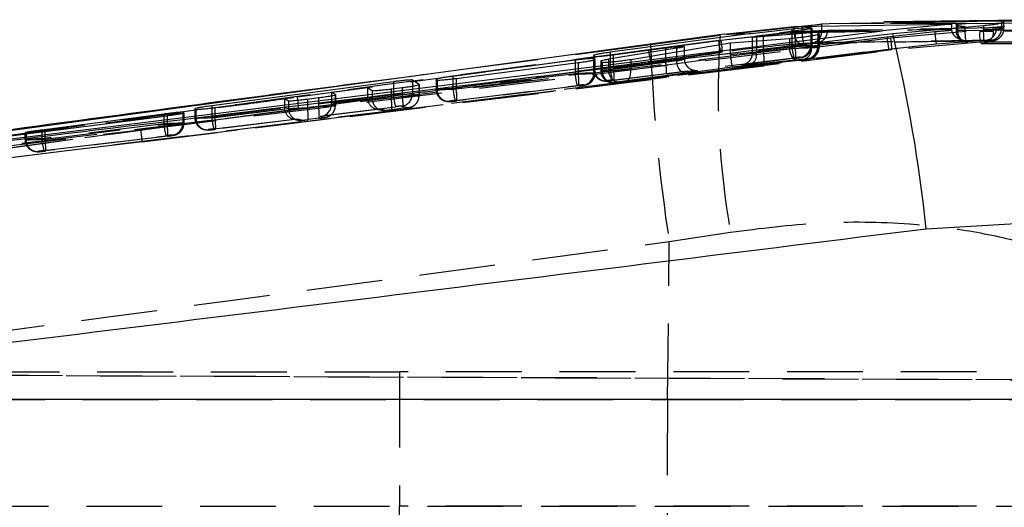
# Model space of a CAD drawing. Extents: x 40 to 416, y 11 to 279.
# Tile 12 of 39: x 168 to 184, y 157 to 165. Entities that reach past the tile are written whole.
import ezdxf

# ---------------------------------------------------------------- set-up
doc = ezdxf.new("R2010")
doc.units = 0
doc.linetypes.add('HIDDEN', pattern=[1.905, 1.27, -0.635])
doc.layers.get('0').update_dxf_attribs({"linetype": 'CONTINUOUS'})

msp = doc.modelspace()

# ---------------------------------------------------------------- linework, layer by layer
at = {"color": 7, "linetype": 'CONTINUOUS'}
for p, q in [((184.91931, 164.79559), (182.14881, 164.75999)), ((184.06941, 164.77169), (185.43232, 164.79749)), ((179.47436, 164.55544), (180.64287, 164.68272)), ((179.92306, 164.56506), (180.60822, 164.64586)), ((180.64287, 164.68272), (183.28206, 164.7253)), ((181.2302, 164.73063), (181.10517, 164.72091)), ((184.06941, 164.77169), (181.2302, 164.73063)), ((182.14888, 164.7318), (181.2302, 164.73063)), ((183.28206, 164.7253), (182.12667, 164.60932)), ((182.29707, 164.56758), (183.81732, 164.7023)), ((183.28206, 164.7253), (183.28206, 164.64008)), ((184.11988, 164.7712), (184.06941, 164.77169)), ((184.15808, 164.76628), (184.11988, 164.7712)), ((184.11988, 164.7712), (184.11988, 164.74444)), ((179.47436, 164.55544), (163.45179, 162.39151)), ((163.72447, 162.33576), (182.12667, 164.60932)), ((179.92306, 164.56506), (177.56453, 164.25226)), ((179.47436, 164.55544), (179.92306, 164.56506)), ((179.57666, 164.4077), (180.56737, 164.48443)), ((179.94029, 164.5051), (179.94029, 164.43586)), ((180.93107, 164.57825), (180.01325, 164.50524)), ((180.1286, 164.54027), (180.39272, 164.5749)), ((180.66021, 164.60845), (180.39272, 164.5749)), ((181.06314, 164.56006), (181.03999, 164.57968)), ((178.67753, 164.31925), (177.53793, 164.13462)), ((177.61652, 164.21086), (178.49303, 164.3258)), ((177.90699, 164.13372), (179.57666, 164.4077)), ((178.81055, 164.28199), (178.81055, 164.34953)), ((177.28257, 164.19861), (177.2995, 164.18528)), ((177.30929, 164.13167), (177.29235, 164.14459)), ((176.97534, 164.11889), (174.92993, 163.85121)), ((174.98192, 163.81537), (177.02733, 164.07968)), ((177.40542, 164.10428), (177.43044, 164.08574)), ((173.93232, 163.75949), (170.88862, 163.3559)), ((172.89384, 163.58185), (173.49755, 163.66077)), ((173.49755, 163.66077), (173.57631, 163.61075)), ((173.89332, 163.63807), (174.08059, 163.66194)), ((174.36255, 163.71143), (174.24934, 163.78706)), ((174.64797, 163.8), (174.6649, 163.78849)), ((170.94061, 163.32655), (172.1076, 163.47908)), ((172.1076, 163.47908), (172.17291, 163.44065)), ((172.48993, 163.46883), (172.6772, 163.49276)), ((172.95916, 163.54159), (172.89384, 163.58185)), ((172.89384, 163.58185), (172.89384, 163.52494)), ((170.08712, 163.21752), (168.04172, 162.94991)), ((168.09371, 162.92745), (170.13911, 163.19071)), ((170.42107, 163.23844), (170.40414, 163.24736)), ((170.60666, 163.30636), (170.6236, 163.297)), ((167.75976, 162.9033), (167.77669, 162.8962)), ((185.48749, 161.44292), (182.8587, 161.29341)), ((185.49996, 158.43975), (161.81849, 158.43975))]:
    msp.add_line(p, q, dxfattribs=at)
at = {"color": 7, "linetype": 'HIDDEN'}
for p, q in [((180.77641, 164.68358), (179.40466, 164.53359)), ((180.64287, 164.68272), (180.64287, 164.59892)), ((180.77641, 164.68358), (180.77641, 164.59781)), ((180.92524, 164.66466), (180.94217, 164.65406)), ((180.92524, 164.64989), (180.92524, 164.36844)), ((180.94217, 164.65406), (180.94027, 164.65311)), ((180.94217, 164.65406), (180.94217, 164.36479)), ((180.94268, 164.36469), (180.94268, 164.65311)), ((181.10517, 164.69018), (181.10517, 164.61062)), ((184.03273, 164.65894), (181.2025, 164.61665)), ((183.52827, 164.73357), (182.14888, 164.7318)), ((182.26335, 164.49238), (183.81732, 164.63125)), ((183.28206, 164.64008), (183.2834, 164.61808)), ((183.3587, 164.71076), (183.3587, 164.61863)), ((183.38277, 164.72113), (183.52827, 164.73357)), ((183.38277, 164.72113), (183.38277, 164.61863)), ((183.38277, 164.61863), (186.74372, 164.64638)), ((183.50916, 164.61863), (183.50916, 164.67877)), ((183.52827, 164.73357), (186.50226, 164.75953)), ((183.81732, 164.7023), (183.81732, 164.63126)), ((184.17017, 164.68621), (183.9864, 164.66688)), ((183.9864, 164.60099), (183.9864, 164.66688)), ((184.11988, 164.65681), (184.03273, 164.65894)), ((184.11988, 164.74444), (184.11988, 164.65681)), ((184.16148, 164.65268), (184.16148, 164.76207)), ((182.20082, 164.50796), (163.72447, 162.23245)), ((179.40466, 164.53359), (178.24031, 164.37756)), ((180.77641, 164.59781), (179.3794, 164.44857)), ((179.42295, 164.45625), (180.6432, 164.5879)), ((180.1286, 164.54027), (180.1286, 164.28653)), ((180.56737, 164.48443), (180.56737, 164.31711)), ((180.60822, 164.60193), (180.60822, 164.35753)), ((180.6432, 164.58789), (180.64287, 164.59892)), ((180.66021, 164.60845), (180.66021, 164.35135)), ((180.93107, 164.52867), (180.93107, 164.34069)), ((181.03999, 164.55016), (181.03999, 164.34367)), ((181.06314, 164.56006), (181.06314, 164.33867)), ((181.06365, 164.33858), (181.06365, 164.55887)), ((181.2025, 164.61665), (181.10517, 164.61061)), ((183.00239, 164.5941), (182.20082, 164.50796)), ((183.50916, 164.61863), (183.3587, 164.61863)), ((183.9864, 164.60099), (183.75493, 164.60099)), ((187.34968, 164.62672), (183.9864, 164.60099)), ((169.72183, 162.75348), (182.27184, 164.30758)), ((178.24031, 164.37756), (174.41658, 163.87236)), ((180.60822, 164.35753), (177.56453, 163.98641)), ((179.3794, 164.44857), (178.20737, 164.29156)), ((178.23911, 164.29771), (179.42295, 164.45625)), ((178.49303, 164.3258), (178.49303, 164.08711)), ((179.57666, 164.4077), (179.57666, 164.21434)), ((179.57666, 164.21434), (180.56737, 164.31711)), ((179.94029, 164.43586), (179.94029, 164.23318)), ((180.01325, 164.44151), (180.01325, 164.24471)), ((180.93107, 164.34069), (180.01325, 164.24471)), ((180.1286, 164.28653), (180.66021, 164.35135)), ((180.77693, 164.39556), (180.86754, 164.4022)), ((180.94217, 164.36479), (180.92524, 164.36844)), ((180.94058, 164.40816), (180.97762, 164.41046)), ((180.94217, 164.36479), (180.94169, 164.35112)), ((181.06314, 164.33867), (181.03999, 164.34367)), ((181.06274, 164.32617), (181.06314, 164.33867)), ((182.22965, 164.30678), (183.02484, 164.39209)), ((182.22965, 164.30678), (182.27184, 164.30758)), ((182.27184, 164.30758), (183.02484, 164.39209)), ((183.82412, 164.42981), (182.28324, 164.29197)), ((183.02484, 164.39209), (183.63057, 164.43957)), ((183.60035, 164.43946), (183.86501, 164.4563)), ((183.63057, 164.43957), (183.60035, 164.43946)), ((183.79169, 164.3986), (183.79389, 164.39861)), ((183.8092, 164.39555), (184.76219, 164.40325)), ((183.86501, 164.4563), (183.95104, 164.45446)), ((172.32332, 163.50403), (178.23911, 164.29771)), ((173.20557, 163.17935), (182.28399, 164.28935)), ((177.28206, 164.19965), (177.28206, 163.97307)), ((177.28257, 164.19861), (177.28257, 163.97298)), ((177.2995, 164.18528), (177.2995, 163.96932)), ((177.56453, 164.20437), (177.56453, 163.98641)), ((177.60019, 163.78789), (180.64389, 164.15901)), ((177.61652, 164.21086), (177.61652, 163.98023)), ((177.90699, 163.95877), (179.57848, 164.18473)), ((178.67753, 164.26016), (178.67753, 164.10623)), ((178.81055, 164.14119), (178.81055, 164.28199)), ((179.91018, 164.04619), (180.828, 164.14217)), ((180.6725, 164.15283), (180.14089, 164.08801)), ((180.74956, 164.16992), (180.76649, 164.16627)), ((180.86431, 164.14515), (180.88746, 164.14015)), ((182.28324, 164.29197), (182.2838, 164.29088)), ((176.97534, 164.07296), (176.97534, 163.89404)), ((177.02733, 164.07968), (177.02733, 163.88786)), ((177.28257, 163.97298), (177.2995, 163.96932)), ((177.29235, 164.12409), (177.29235, 163.90495)), ((177.30929, 164.13167), (177.30929, 163.90129)), ((177.3098, 163.9012), (177.3098, 164.13066)), ((177.40491, 164.10542), (177.40491, 163.94655)), ((177.40542, 164.10428), (177.40542, 163.94646)), ((177.43044, 164.08574), (177.43044, 163.94106)), ((178.67753, 164.10623), (177.53793, 163.95355)), ((177.53793, 164.08867), (177.53793, 163.95355)), ((177.61652, 163.98023), (178.49303, 164.08711)), ((179.6111, 164.00333), (177.81292, 163.76025)), ((177.81573, 163.76057), (179.61086, 164.00324)), ((177.90699, 164.13372), (177.90699, 163.95877)), ((179.61084, 164.00324), (180.71886, 164.11818)), ((180.7222, 164.11859), (179.6111, 164.00333)), ((180.7222, 164.11859), (180.71886, 164.11818)), ((176.97534, 163.89404), (174.92993, 163.64464)), ((174.92993, 163.80894), (174.92993, 163.64464)), ((174.98192, 163.63846), (177.02733, 163.88786)), ((174.98192, 163.81537), (174.98192, 163.63846)), ((177.30929, 163.90129), (177.29235, 163.90495)), ((177.30929, 163.90129), (177.30881, 163.88762)), ((177.40542, 163.94646), (177.43044, 163.94106)), ((178.50532, 163.88859), (177.62881, 163.78171)), ((177.67322, 163.75503), (178.81282, 163.90771)), ((173.49755, 163.66077), (173.49755, 163.49555)), ((173.93232, 163.64304), (173.93232, 163.53926)), ((174.08059, 163.66194), (174.08059, 163.5123)), ((174.24934, 163.68603), (174.24934, 163.55017)), ((174.36255, 163.71143), (174.36255, 163.52573)), ((174.36306, 163.52564), (174.36306, 163.71053)), ((174.64746, 163.80093), (174.64746, 163.6313)), ((174.64797, 163.8), (174.64797, 163.6312)), ((174.6649, 163.78849), (174.6649, 163.62755)), ((174.96559, 163.44612), (177.011, 163.69552)), ((177.03962, 163.68934), (174.99421, 163.43994)), ((177.11667, 163.70643), (177.1336, 163.70277)), ((177.44002, 163.77748), (177.45696, 163.77383)), ((177.52314, 163.7708), (177.5062, 163.77446)), ((177.56287, 163.75096), (177.58789, 163.74556)), ((177.58789, 163.74556), (177.57486, 163.74884)), ((177.65407, 163.74254), (177.62905, 163.74794)), ((177.81292, 163.76025), (177.81573, 163.76057)), ((173.93232, 163.53926), (170.88862, 163.16814)), ((172.1076, 163.47908), (172.1076, 163.32608)), ((172.6772, 163.49276), (172.6772, 163.34572)), ((172.89384, 163.52494), (172.89384, 163.40012)), ((172.95916, 163.54159), (172.95916, 163.35915)), ((172.95967, 163.35906), (172.95967, 163.54074)), ((173.49755, 163.49555), (173.57631, 163.47855)), ((173.57631, 163.61075), (173.57631, 163.47855)), ((173.89332, 163.63807), (173.89332, 163.48946)), ((173.89332, 163.48946), (174.08059, 163.5123)), ((174.36255, 163.52573), (174.24934, 163.55017)), ((174.36137, 163.50419), (174.36255, 163.52573)), ((174.64797, 163.6312), (174.6649, 163.62755)), ((170.88862, 163.32), (170.88862, 163.16814)), ((170.92429, 162.96962), (173.96798, 163.34074)), ((170.94061, 163.32655), (170.94061, 163.16196)), ((172.1076, 163.32608), (172.17291, 163.31198)), ((172.17291, 163.44065), (172.17291, 163.31198)), ((172.48993, 163.46883), (172.48993, 163.32289)), ((172.48993, 163.32289), (172.6772, 163.34572)), ((172.95916, 163.35915), (172.89374, 163.37328)), ((172.89384, 163.40012), (173.49873, 163.47388)), ((172.95916, 163.35915), (172.95868, 163.34549)), ((174.09288, 163.31378), (173.90561, 163.29095)), ((174.07365, 163.35165), (174.18687, 163.32721)), ((174.80543, 163.43571), (174.82236, 163.43205)), ((174.88854, 163.42903), (174.87161, 163.43269)), ((170.08712, 163.18402), (170.08712, 163.05415)), ((170.13911, 163.19071), (170.13911, 163.04797)), ((170.40414, 163.24736), (170.40414, 163.06506)), ((170.42107, 163.23844), (170.42107, 163.06141)), ((170.42158, 163.06131), (170.42158, 163.23767)), ((170.60615, 163.30717), (170.60615, 163.1548)), ((170.60666, 163.30636), (170.60666, 163.15471)), ((170.60666, 163.15471), (170.6236, 163.15105)), ((170.6236, 163.297), (170.6236, 163.15105)), ((170.94061, 163.16196), (172.10877, 163.3044)), ((172.68949, 163.1472), (172.50222, 163.12437)), ((173.7095, 163.29956), (172.70647, 163.17726)), ((172.70647, 163.17726), (172.78348, 163.16064)), ((173.64715, 163.30175), (173.73376, 163.28306)), ((173.79994, 163.28004), (173.7095, 163.29956)), ((173.73376, 163.28306), (173.72073, 163.28633)), ((170.08712, 163.05415), (168.04172, 162.80475)), ((168.09371, 162.79858), (170.13911, 163.04797)), ((170.42107, 163.06141), (170.40414, 163.06506)), ((170.42107, 163.06141), (170.42059, 163.04774)), ((172.31954, 163.13008), (170.9529, 162.96344)), ((172.2572, 163.13227), (172.33037, 163.11648)), ((172.39655, 163.11346), (172.31954, 163.13008)), ((163.40174, 162.18661), (169.70146, 162.95489)), ((167.75925, 162.90396), (167.75925, 162.79142)), ((167.75976, 162.9033), (167.75976, 162.79132)), ((167.77669, 162.8962), (167.77669, 162.78767)), ((168.04172, 162.92096), (168.04172, 162.80475)), ((168.07738, 162.60624), (170.12279, 162.85563)), ((168.09371, 162.92745), (168.09371, 162.79858)), ((170.1514, 162.84945), (168.106, 162.60006)), ((170.22846, 162.86654), (170.24539, 162.86289)), ((170.76412, 162.95921), (170.78105, 162.95556)), ((170.84723, 162.95253), (170.8303, 162.95619)), ((169.72183, 162.75348), (163.42124, 161.98502)), ((167.75976, 162.79132), (167.77669, 162.78767)), ((167.91722, 162.59582), (167.93415, 162.59217)), ((168.00033, 162.58915), (167.9834, 162.5928)), ((178.55298, 161.08171), (179.57961, 161.24106)), ((178.52576, 158.43975), (178.55298, 161.08171)), ((194.48689, 158.72416), (158.99943, 158.87923)), ((159.44555, 158.90474), (174.03405, 158.90474)), ((159.49662, 158.87923), (186.10865, 158.76288)), ((174.03405, 158.90474), (174.03405, 156.65474)), ((191.32223, 158.90474), (174.03405, 158.90474)), ((161.10566, 158.43975), (178.52576, 158.43975)), ((178.52576, 158.43975), (184.42979, 158.43975)), ((159.26341, 156.65474), (186.10865, 156.65474)), ((159.26341, 156.65474), (174.03405, 156.65474)), ((191.32223, 156.65474), (174.03405, 156.65474)), ((174.03405, 154.40474), (174.03405, 156.65474))]:
    msp.add_line(p, q, dxfattribs=at)
at = {"color": 8, "linetype": 'CONTINUOUS'}
for p, q in [((180.60822, 164.64586), (180.60822, 164.60193)), ((180.92524, 164.66466), (180.92524, 164.64989)), ((181.10517, 164.72091), (181.10517, 164.69018)), ((180.01325, 164.50524), (180.01325, 164.44151)), ((180.93107, 164.57825), (180.93107, 164.52867)), ((181.03999, 164.57968), (181.03999, 164.55016)), ((178.67753, 164.31925), (178.67753, 164.26016)), ((177.29235, 164.14459), (177.29235, 164.12409)), ((177.56453, 164.25226), (177.56453, 164.20437)), ((176.97534, 164.11889), (176.97534, 164.07296)), ((177.53793, 164.13462), (177.53793, 164.08867)), ((174.92993, 163.85121), (174.92993, 163.80894)), ((173.93232, 163.75949), (173.93232, 163.64304)), ((174.24934, 163.78706), (174.24934, 163.68603)), ((170.88862, 163.3559), (170.88862, 163.32)), ((170.08712, 163.21752), (170.08712, 163.18402)), ((168.04172, 162.94991), (168.04172, 162.92096))]:
    msp.add_line(p, q, dxfattribs=at)
at = {"color": 7, "linetype": 'HIDDEN', "flags": 128}
for points in [[(183.82412, 164.42981), (183.82501, 164.42959), (183.82538, 164.43825), (183.82521, 164.4554), (183.8245, 164.48028), (183.8233, 164.5118), (183.82165, 164.54858), (183.81962, 164.58899), (183.81732, 164.63126)], [(169.70146, 162.95489), (178.16256, 163.99059), (182.26335, 164.49238)], [(183.50916, 164.61863), (183.50775, 164.57863), (183.50846, 164.5402), (183.51127, 164.50486), (183.51606, 164.47401), (183.52265, 164.44884), (183.53078, 164.43036), (183.54012, 164.41929), (183.55032, 164.41607)], [(183.75493, 164.60099), (183.75306, 164.56096), (183.75333, 164.52252), (183.75574, 164.48717), (183.7602, 164.45631), (183.76652, 164.43117), (183.77446, 164.41274), (183.78371, 164.40174), (183.79169, 164.3986)], [(180.71886, 164.11818), (180.69501, 164.11903), (180.66795, 164.12801), (180.6422, 164.14515), (180.61886, 164.16969), (180.59895, 164.2006), (180.58332, 164.23653), (180.57264, 164.27593), (180.56737, 164.31711)], [(183.79389, 164.39861), (183.98558, 164.40021), (184.75233, 164.40644)], [(182.28324, 164.29197), (174.22536, 163.30491), (173.20527, 163.17997)], [(180.81171, 164.17725), (180.80182, 164.17387), (180.76649, 164.16627)], [(178.24551, 164.09064), (178.2465, 164.09243), (178.24754, 164.09393), (178.24862, 164.09512), (178.24974, 164.096), (178.2509, 164.09659), (178.2521, 164.09686), (178.25335, 164.09683), (178.25463, 164.0965)], [(178.81282, 163.90771), (178.79014, 163.90975), (178.7674, 163.91984), (178.74555, 163.93755), (178.72547, 163.96217), (178.70798, 163.99268), (178.6938, 164.02785), (178.68351, 164.06622), (178.67753, 164.10623)], [(177.67322, 163.75503), (177.65054, 163.75707), (177.62781, 163.76716), (177.60595, 163.78487), (177.58587, 163.80949), (177.56838, 163.84), (177.5542, 163.87517), (177.54391, 163.91354), (177.53793, 163.95355)], [(177.81573, 163.76057), (177.83451, 163.76586), (177.85447, 163.77838), (177.87208, 163.79735), (177.88671, 163.8221), (177.89785, 163.85174), (177.90509, 163.88522), (177.90817, 163.92132), (177.90699, 163.95877)], [(177.17882, 163.71375), (177.16893, 163.71038), (177.1336, 163.70277)], [(177.65407, 163.74254), (177.61193, 163.74189), (177.58789, 163.74556)], [(173.20527, 163.17997), (171.88343, 163.01808), (169.72183, 162.75348)], [(172.82869, 163.17161), (172.81881, 163.16824), (172.78348, 163.16064)], [(173.79994, 163.28004), (173.7578, 163.27939), (173.73376, 163.28306)], [(170.29061, 162.87387), (170.28072, 162.87049), (170.24539, 162.86289)]]:
    msp.add_lwpolyline(points, dxfattribs=at)
at = {"color": 7, "linetype": 'HIDDEN'}
for centre, radius, start, end in [((183.83991, 164.6478), 0.19314, 277.464557, 3.305789), ((183.92244, 164.64993), 0.19755, 278.322986, 1.997146), ((192.87106, 163.59824), 13.49885, 176.026719, 190.056587), ((181.63539, 164.60997), 0.85907, 180.811119, 194.449106), ((180.91772, 164.59487), 0.18811, 276.981228, 4.800867), ((181.00956, 164.60553), 0.19326, 277.885474, 3.298392), ((185.01663, 164.80882), 2.83184, 186.098753, 190.211652), ((180.00718, 164.16163), 2.28029, 3.249229, 8.339871), ((185.71486, 164.79332), 2.71978, 184.20047, 188.483393), ((183.5617, 164.61863), 0.203, 180, 266.249199), ((183.57706, 164.60875), 0.19453, 177.091043, 262.100481), ((183.79734, 164.58808), 0.1895, 268.955012, 3.907887), ((207.18021, 165.46028), 28.96015, 182.142588, 188.696062), ((180.22491, 164.50853), 0.84763, 184.056167, 197.917207), ((178.54177, 164.28582), 0.89751, 358.036661, 10.946239), ((181.52589, 164.41992), 0.91978, 183.889266, 196.478829), ((179.84869, 164.20147), 0.82525, 356.621002, 10.463974), ((180.72519, 164.36848), 0.20005, 276.995842, 359.989297), ((180.76192, 164.30249), 0.17341, 292.400927, 12.725627), ((180.83995, 164.34371), 0.20005, 276.995624, 359.989381), ((182.22052, 164.25811), 0.07128, 28.368032, 43.949797), ((183.58758, 164.59683), 0.15788, 262.319195, 274.637426), ((183.80747, 164.60099), 0.203, 265.54191, 270.477083), ((179.05146, 164.34769), 0.84595, 183.804527, 197.689762), ((177.35663, 164.12846), 0.89857, 357.961675, 10.85711), ((179.43644, 164.2295), 0.02568, 84.822806, 134.668606), ((179.8441, 164.20652), 0.17341, 292.401224, 12.72544), ((179.31708, 164.13665), 0.82525, 356.621002, 10.463974), ((180.86323, 164.33845), 0.19977, 276.965839, 319.751209), ((177.48218, 163.97262), 0.19961, 179.897477, 276.912561), ((178.48219, 164.0488), 0.91978, 183.889267, 196.478874), ((176.805, 163.83035), 0.82524, 356.62095, 10.464043), ((177.68194, 163.93725), 0.82481, 356.617314, 10.467662), ((177.893, 163.95642), 0.91978, 183.889266, 196.478829), ((176.2158, 163.73798), 0.82525, 356.621002, 10.463974), ((177.09231, 163.90498), 0.20004, 276.995139, 359.989999), ((177.49911, 163.96897), 0.19961, 179.898002, 276.912036), ((177.60503, 163.9461), 0.19961, 179.897601, 276.912304), ((177.63019, 163.94077), 0.19975, 179.918657, 253.920344), ((175.8476, 163.70703), 0.91978, 183.889266, 196.478829), ((171.4994, 163.33901), 0.84028, 357.543933, 11.325393), ((173.77606, 163.47827), 0.19975, 179.918739, 253.920396), ((173.08224, 163.33961), 0.82481, 356.617323, 10.46767), ((174.84983, 163.60162), 0.91963, 183.888218, 196.479923), ((174.04929, 163.55021), 0.20005, 276.995624, 359.989381), ((173.26951, 163.36245), 0.82481, 356.617323, 10.46767), ((174.84758, 163.63085), 0.19961, 179.897473, 276.912432), ((174.86452, 163.62719), 0.19961, 179.897924, 276.911981), ((174.1704, 163.48858), 0.82524, 356.620965, 10.464011), ((172.37253, 163.31162), 0.19961, 179.897039, 276.912052), ((171.67841, 163.17301), 0.82524, 356.620972, 10.46402), ((171.86612, 163.19587), 0.82481, 356.617323, 10.46767), ((174.16272, 163.52527), 0.19952, 276.95164, 299.3645), ((170.80628, 163.15435), 0.19961, 179.897399, 276.912506), ((170.82321, 163.1507), 0.19961, 179.897399, 276.912506), ((171.80629, 163.23053), 0.91978, 183.889266, 196.478829), ((170.12909, 163.01208), 0.82525, 356.621002, 10.463974), ((171.00477, 163.11654), 0.91976, 183.889171, 196.47897), ((169.3276, 162.8981), 0.82524, 356.620963, 10.464013), ((170.20409, 163.0651), 0.20004, 276.995568, 359.989437), ((167.41131, 162.62158), 2.31428, 3.267492, 8.2808), ((167.95937, 162.79096), 0.19961, 179.897601, 276.912304), ((167.9763, 162.78731), 0.19961, 179.897473, 276.912432), ((168.95922, 162.86711), 0.91962, 183.888172, 196.479969), ((167.28219, 162.6487), 0.82524, 356.620963, 10.464013), ((352.87096, 156.65474), 174.35435, 179.4134071, 180.5865929)]:
    msp.add_arc(centre, radius, start, end, dxfattribs=at)
at = {"color": 7, "linetype": 'CONTINUOUS'}
msp.add_arc((157.3393, 158.60117), 25.66103, 6.022295, 13.44479, dxfattribs=at)
at = {"color": 7, "linetype": 'HIDDEN'}
for centre, major_axis, ratio, start_param, end_param in [((180.76365, 164.3265), (0.3, 0.01208), 0.00655729, 3.99890073, 6.34138499), ((180.62575, 164.35627), (0.3, 0.01208), 0.00655729, 0.05819969, 1.62899601), ((180.64268, 164.35261), (0.3, 0.01208), 0.00655729, 4.77058867, 6.34138499), ((180.74051, 164.3315), (0.3, 0.01208), 0.00655729, 0.05819969, 0.88225033), ((178.51056, 164.0808), (0.29999, 0.06045), 0.03155946, 5.29628798, 7.90608604), ((179.74234, 164.21795), (0.00934, 0.2005), 0.8249829, 1.62722161, 1.77558064), ((179.58713, 164.20185), (-0.02372, 0.19861), 0.05323883, 1.6507723, 3.16657244), ((180.14029, 164.28149), (0.19999, 0.04838), 0.03723187, 1.62025351, 4.01510048), ((180.64973, 164.15775), (0.1, 0.01208), 0.01942035, 0.05611726, 1.62691358), ((180.66666, 164.1541), (0.1, 0.01208), 0.01942035, 4.76850624, 6.33930256), ((180.78763, 164.12798), (0.1, 0.01208), 0.01942035, 3.9968183, 6.33930256), ((180.76448, 164.13298), (0.1, 0.01208), 0.01942035, 0.05611726, 0.8801679), ((180.16426, 164.08297), (0.4, 0.04833), 0.01942035, 2.56568566, 4.02176055), ((180.16426, 164.08297), (0.4, 0.04833), 0.01942035, 1.62691358, 2.56568566), ((176.99286, 163.89277), (0.3, 0.01208), 0.00655729, 0.05819969, 1.62899601), ((177.0098, 163.88912), (0.3, 0.01208), 0.00655729, 4.77058867, 6.34138499), ((177.7049, 163.95863), (0.3, 0.01208), 0.00655729, 2.16079061, 3.19979234), ((177.72992, 163.95323), (0.3, 0.01208), 0.00655729, 3.19979234, 5.34344725), ((178.53453, 163.88228), (0.5, 0.06041), 0.01942035, 0.28759852, 1.62691358), ((178.53453, 163.88228), (0.5, 0.06041), 0.01942035, 5.30030083, 6.57078382), ((174.94746, 163.64338), (0.3, 0.01208), 0.00655729, 1.62899601, 3.19979234), ((177.01684, 163.69426), (0.1, 0.01208), 0.01942035, 0.05611726, 1.62691358), ((177.03377, 163.6906), (0.1, 0.01208), 0.01942035, 4.76850624, 6.33930256), ((177.60603, 163.78663), (0.1, 0.01208), 0.01942035, 1.62691358, 3.19770991), ((177.62296, 163.78298), (0.1, 0.01208), 0.01942035, 3.19770991, 4.76850624), ((177.72888, 163.76011), (0.1, 0.01208), 0.01942035, 2.15870818, 3.19770991), ((177.7539, 163.75471), (0.1, 0.01208), 0.01942035, 3.19770991, 5.34136482), ((173.69721, 163.49555), (0, 0.20002), 0.99821209, 1.57079633, 1.67939327), ((173.87579, 163.49073), (0.3, 0.01208), 0.00655729, 3.19979234, 4.77058867), ((173.94985, 163.538), (0.3, 0.01208), 0.00655729, 0.05819969, 1.62899601), ((174.06306, 163.51356), (0.3, 0.01208), 0.00655729, 4.77058867, 6.34138499), ((174.96439, 163.63972), (0.3, 0.01208), 0.00655729, 3.19979234, 4.77058867), ((172.30725, 163.32608), (0, 0.20002), 0.99821209, 1.57079633, 1.67939327), ((172.4724, 163.32415), (0.3, 0.01208), 0.00655729, 3.19979234, 4.77058867), ((172.65967, 163.34698), (0.3, 0.01208), 0.00655729, 4.77058867, 6.34138499), ((172.6825, 163.37578), (0.21105, -0.00964), 0.94509955, 4.86926788, 6.31894732), ((172.88215, 163.40012), (0, 0.20148), 0.05800228, 4.57875215, 4.71238898), ((173.68552, 163.49808), (0.00914, 0.20012), 0.93854644, 1.73474736, 3.31806363), ((173.97382, 163.33948), (0.1, 0.01208), 0.01942035, 0.05611726, 1.62691358), ((174.08704, 163.31504), (0.1, 0.01208), 0.01942035, 4.76850624, 6.33930256), ((174.97144, 163.44486), (0.1, 0.01208), 0.01942035, 1.62691358, 3.19770991), ((174.98837, 163.4412), (0.1, 0.01208), 0.01942035, 3.19770991, 4.76850624), ((170.92308, 163.16322), (0.3, 0.01208), 0.00655729, 3.19979234, 4.77058867), ((172.29557, 163.3286), (0.00914, 0.20012), 0.93854644, 1.73474736, 3.31806363), ((172.68365, 163.14846), (0.1, 0.01208), 0.01942035, 4.76850624, 6.33930256), ((173.89977, 163.29221), (0.1, 0.01208), 0.01942035, 3.19770991, 4.76850624), ((170.10465, 163.05289), (0.3, 0.01208), 0.00655729, 0.05819969, 1.62899601), ((170.12158, 163.04924), (0.3, 0.01208), 0.00655729, 4.77058867, 6.34138499), ((172.49638, 163.12563), (0.1, 0.01208), 0.01942035, 3.19770991, 4.76850624), ((170.12863, 162.85437), (0.1, 0.01208), 0.01942035, 0.05611726, 1.62691358), ((170.14556, 162.85072), (0.1, 0.01208), 0.01942035, 4.76850624, 6.33930256), ((170.93013, 162.96836), (0.1, 0.01208), 0.01942035, 1.62691358, 3.19770991), ((170.94706, 162.96471), (0.1, 0.01208), 0.01942035, 3.19770991, 4.76850624), ((168.05925, 162.80349), (0.3, 0.01208), 0.00655729, 1.62899601, 3.19979234), ((168.07618, 162.79984), (0.3, 0.01208), 0.00655729, 3.19979234, 4.77058867), ((168.08322, 162.60497), (0.1, 0.01208), 0.01942035, 1.62691358, 3.19770991), ((168.10016, 162.60132), (0.1, 0.01208), 0.01942035, 3.19770991, 4.76850624)]:
    msp.add_ellipse(centre, major_axis=major_axis, ratio=ratio, start_param=start_param, end_param=end_param, dxfattribs=at)
at = {"color": 7, "linetype": 'CONTINUOUS'}
for points, knots in [([(180.60822, 164.64586), (180.6421, 164.64917), (180.70985, 164.65579), (180.80278, 164.66266), (180.87492, 164.66644), (180.91562, 164.66691), (180.9225, 164.6653), (180.92524, 164.66466)], [0, 0, 0, 0, 0.21544545, 0.43092012, 0.64553389, 0.85922717, 1, 1, 1, 1]), ([(180.94027, 164.65311), (180.93899, 164.65176), (180.93616, 164.64877), (180.89179, 164.64026), (180.82028, 164.62917), (180.73808, 164.61797), (180.68238, 164.61116), (180.66021, 164.60845)], [0, 0, 0, 0, 0.18343909, 0.40513853, 0.62777236, 0.85181953, 1, 1, 1, 1]), ([(181.10517, 164.72091), (181.08301, 164.71782), (181.03871, 164.71165), (180.93559, 164.69877), (180.84389, 164.68922), (180.79034, 164.68474), (180.77641, 164.68358)], [0, 0, 0, 0, 0.297789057, 0.595497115, 0.894752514, 1, 1, 1, 1]), ([(183.81732, 164.7023), (183.85662, 164.70513), (183.93521, 164.71079), (184.0391, 164.72565), (184.11604, 164.74168), (184.15858, 164.7551), (184.15712, 164.76019), (184.15658, 164.76207)], [0, 0, 0, 0, 0.21625554, 0.43242885, 0.65069225, 0.87058578, 1, 1, 1, 1]), ([(163.40174, 162.28186), (166.08831, 162.60654), (172.38685, 163.36774), (178.68521, 164.13028), (182.29707, 164.56758)], [0, 0, 0, 0, 0.42653826, 1, 1, 1, 1]), ([(179.94174, 164.50633), (179.94657, 164.5082), (179.95628, 164.51195), (179.9973, 164.52035), (180.053, 164.52972), (180.10025, 164.53653), (180.1257, 164.53989), (180.1286, 164.54027)], [0, 0, 0, 0, 0.23910029, 0.48017468, 0.72350968, 0.96839594, 1, 1, 1, 1]), ([(180.01325, 164.50524), (179.99758, 164.50415), (179.96626, 164.50197), (179.94248, 164.50216), (179.94275, 164.50428), (179.94285, 164.5051)], [0, 0, 0, 0, 0.37892472, 0.75789822, 1, 1, 1, 1]), ([(180.39272, 164.5749), (180.76271, 164.58245), (181.3412, 164.59426), (181.91858, 164.60533), (182.12667, 164.60932)], [0, 0, 0, 0, 0.6395914, 1, 1, 1, 1]), ([(180.56737, 164.48443), (180.59506, 164.48679), (180.65042, 164.49152), (180.75195, 164.50308), (180.85339, 164.51643), (180.94574, 164.53055), (181.0168, 164.54361), (181.06001, 164.55419), (181.06213, 164.55817), (181.06314, 164.56006)], [0, 0, 0, 0, 0.1434742, 0.28691131, 0.43129117, 0.57671793, 0.72249393, 0.86775817, 1, 1, 1, 1]), ([(181.03999, 164.57968), (181.03476, 164.58092), (181.02429, 164.5834), (180.97864, 164.58176), (180.94255, 164.5791), (180.93107, 164.57825)], [0, 0, 0, 0, 0.40543952, 0.81090545, 1, 1, 1, 1]), ([(178.49303, 164.3258), (178.52699, 164.33007), (178.59493, 164.33862), (178.6874, 164.34785), (178.76178, 164.35338), (178.78664, 164.35307), (178.79902, 164.35291)], [0, 0, 0, 0, 0.25133604, 0.50274203, 0.75242577, 1, 1, 1, 1]), ([(178.80825, 164.34953), (178.80898, 164.34932), (178.81412, 164.34785), (178.79105, 164.34096), (178.74452, 164.33062), (178.69779, 164.32269), (178.67753, 164.31925)], [0, 0, 0, 0, 0.05623891, 0.39588487, 0.73803958, 1, 1, 1, 1]), ([(177.29235, 164.14459), (177.28715, 164.14567), (177.27674, 164.14782), (177.22075, 164.1452), (177.14198, 164.13846), (177.05548, 164.12909), (176.99874, 164.12187), (176.97534, 164.11889)], [0, 0, 0, 0, 0.21223223, 0.42447292, 0.63672302, 0.85016545, 1, 1, 1, 1]), ([(177.56453, 164.25226), (177.53074, 164.2476), (177.46316, 164.23826), (177.37591, 164.22381), (177.31264, 164.21122), (177.28285, 164.20272), (177.28264, 164.19974), (177.28257, 164.19861)], [0, 0, 0, 0, 0.21727083, 0.43452878, 0.65176575, 0.86770207, 1, 1, 1, 1]), ([(177.2995, 164.18528), (177.3047, 164.18417), (177.3151, 164.18197), (177.37108, 164.18456), (177.44984, 164.19128), (177.53634, 164.20065), (177.5931, 164.20788), (177.61652, 164.21086)], [0, 0, 0, 0, 0.212196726, 0.424397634, 0.636624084, 0.850051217, 1, 1, 1, 1]), ([(177.02733, 164.07968), (177.0611, 164.08421), (177.12864, 164.09329), (177.21587, 164.10728), (177.27913, 164.11946), (177.30899, 164.12769), (177.3092, 164.13057), (177.30929, 164.13167)], [0, 0, 0, 0, 0.21713546, 0.43425703, 0.65133494, 0.8671918, 1, 1, 1, 1]), ([(177.53793, 164.13462), (177.51178, 164.13021), (177.45949, 164.1214), (177.41058, 164.11036), (177.40717, 164.10634), (177.40542, 164.10428)], [0, 0, 0, 0, 0.32722646, 0.65452015, 1, 1, 1, 1]), ([(177.43044, 164.08574), (177.43564, 164.08472), (177.44605, 164.08267), (177.50208, 164.08532), (177.58095, 164.09193), (177.67721, 164.10217), (177.77938, 164.11485), (177.85732, 164.12585), (177.89617, 164.13201), (177.90699, 164.13372)], [0, 0, 0, 0, 0.15536612, 0.31073606, 0.46614233, 0.62239614, 0.77996138, 0.93876734, 1, 1, 1, 1]), ([(174.41658, 163.87236), (173.01162, 163.68761), (169.2247, 163.18964), (165.44029, 162.67282), (163.0599, 162.34773)], [0, 0, 0, 0, 0.37100186, 1, 1, 1, 1]), ([(174.92993, 163.85121), (174.89616, 163.84663), (174.82861, 163.83746), (174.74138, 163.82352), (174.67812, 163.81155), (174.64827, 163.80364), (174.64805, 163.80101), (174.64797, 163.8)], [0, 0, 0, 0, 0.21720257, 0.43440469, 0.6514659, 0.86717836, 1, 1, 1, 1]), ([(174.6649, 163.78849), (174.67011, 163.7876), (174.68052, 163.7858), (174.73654, 163.78885), (174.81536, 163.79586), (174.90186, 163.80529), (174.95858, 163.81243), (174.98192, 163.81537)], [0, 0, 0, 0, 0.21226827, 0.42453687, 0.63693349, 0.85058398, 1, 1, 1, 1]), ([(174.24934, 163.78706), (174.24413, 163.78797), (174.23373, 163.7898), (174.17774, 163.7867), (174.09897, 163.77953), (174.01247, 163.76985), (173.95572, 163.76252), (173.93232, 163.75949)], [0, 0, 0, 0, 0.21217017, 0.42434357, 0.63662953, 0.85020837, 1, 1, 1, 1]), ([(174.08059, 163.66194), (174.11435, 163.66639), (174.18185, 163.67529), (174.26907, 163.68877), (174.33233, 163.70032), (174.36224, 163.70795), (174.36246, 163.71046), (174.36255, 163.71143)], [0, 0, 0, 0, 0.21706724, 0.4341327, 0.65104037, 0.86667157, 1, 1, 1, 1]), ([(172.6772, 163.49276), (172.71095, 163.49721), (172.77845, 163.50612), (172.86567, 163.51949), (172.92892, 163.53086), (172.95884, 163.53829), (172.95907, 163.54068), (172.95916, 163.54159)], [0, 0, 0, 0, 0.21707365, 0.43415474, 0.651021, 0.86657339, 1, 1, 1, 1]), ([(173.57631, 163.61075), (173.58151, 163.60995), (173.59193, 163.60836), (173.64799, 163.61161), (173.72685, 163.61871), (173.81334, 163.62811), (173.87003, 163.63517), (173.89332, 163.63807)], [0, 0, 0, 0, 0.21233095, 0.42466451, 0.63717433, 0.85093462, 1, 1, 1, 1]), ([(170.88862, 163.3559), (170.85486, 163.35128), (170.78732, 163.34204), (170.70008, 163.32831), (170.63683, 163.3168), (170.60697, 163.30945), (170.60675, 163.30721), (170.60666, 163.30636)], [0, 0, 0, 0, 0.21726712, 0.43453732, 0.65150872, 0.86697749, 1, 1, 1, 1]), ([(170.6236, 163.297), (170.6288, 163.29635), (170.63922, 163.29506), (170.69525, 163.29886), (170.77409, 163.30648), (170.86059, 163.31631), (170.91731, 163.32357), (170.94061, 163.32655)], [0, 0, 0, 0, 0.2122194, 0.42443343, 0.63692623, 0.85081215, 1, 1, 1, 1]), ([(172.17291, 163.44065), (172.17812, 163.43994), (172.18854, 163.43852), (172.2446, 163.44203), (172.32347, 163.44932), (172.40997, 163.45885), (172.46665, 163.46593), (172.48993, 163.46883)], [0, 0, 0, 0, 0.212324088, 0.424649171, 0.637191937, 0.851039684, 1, 1, 1, 1]), ([(170.40414, 163.24736), (170.39893, 163.24798), (170.38851, 163.2492), (170.33247, 163.24535), (170.25362, 163.23767), (170.16713, 163.22778), (170.11042, 163.22051), (170.08712, 163.21752)], [0, 0, 0, 0, 0.21224239, 0.42447954, 0.63698893, 0.8508904, 1, 1, 1, 1]), ([(170.13911, 163.19071), (170.17286, 163.19519), (170.24036, 163.20413), (170.32757, 163.21734), (170.39082, 163.22842), (170.42075, 163.2355), (170.42098, 163.23762), (170.42107, 163.23844)], [0, 0, 0, 0, 0.21710459, 0.43421757, 0.65101961, 0.86642496, 1, 1, 1, 1]), ([(168.04172, 162.94991), (168.00797, 162.94538), (167.94048, 162.93633), (167.85326, 162.92319), (167.79002, 162.91242), (167.76009, 162.90579), (167.75985, 162.90399), (167.75976, 162.9033)], [0, 0, 0, 0, 0.21717319, 0.43435421, 0.65110764, 0.86631059, 1, 1, 1, 1]), ([(167.77669, 162.8962), (167.78191, 162.89581), (167.79233, 162.89502), (167.84842, 162.89942), (167.92734, 162.90741), (168.01384, 162.91736), (168.0705, 162.92452), (168.09371, 162.92745)], [0, 0, 0, 0, 0.21232078, 0.42463263, 0.63734752, 0.85149111, 1, 1, 1, 1]), ([(182.8587, 161.29341), (176.91106, 160.55239), (169.91331, 159.68054), (162.91272, 158.83048), (161.8622, 158.70292)], [0, 0, 0, 0, 0.84993786, 1, 1, 1, 1])]:
    msp.add_open_spline(points, degree=3, knots=knots, dxfattribs=at)
at = {"color": 7, "linetype": 'HIDDEN'}
for points, knots in [([(180.64287, 164.59892), (181.08247, 164.60604), (181.9622, 164.62031), (182.84193, 164.63349), (183.28206, 164.64008)], [0, 0, 0, 0, 0.49970108, 1, 1, 1, 1]), ([(183.35997, 164.71076), (183.35956, 164.71114), (183.35584, 164.71461), (183.36646, 164.71808), (183.3796, 164.72054), (183.38277, 164.72113)], [0, 0, 0, 0, 0.08608834, 0.77920379, 1, 1, 1, 1]), ([(183.50916, 164.67877), (183.48778, 164.68057), (183.44503, 164.68417), (183.39427, 164.69304), (183.37656, 164.69947), (183.36767, 164.7027)], [0, 0, 0, 0, 0.33239976, 0.66466852, 1, 1, 1, 1]), ([(183.9864, 164.66688), (183.97367, 164.66482), (183.94822, 164.6607), (183.88891, 164.65733), (183.82179, 164.65689), (183.77712, 164.65964), (183.75493, 164.66101)], [0, 0, 0, 0, 0.25159703, 0.50325464, 0.75331952, 1, 1, 1, 1]), ([(183.81732, 164.63126), (183.81733, 164.63126), (183.85663, 164.63249), (183.93553, 164.63456), (184.03929, 164.63975), (184.11754, 164.64527), (184.16118, 164.65048), (184.16467, 164.65468), (184.13991, 164.65619), (184.12003, 164.65681), (184.12002, 164.65681)], [0, 0, 0, 0, 0.00008351, 0.16516721, 0.33002984, 0.49547695, 0.66160561, 0.82775007, 0.9999139, 1, 1, 1, 1]), ([(183.83299, 164.42945), (183.84521, 164.43014), (183.8846, 164.43236), (183.94805, 164.4404), (183.99463, 164.44841), (184.04375, 164.46599), (184.08745, 164.49207), (184.12885, 164.53635), (184.15773, 164.59366), (184.15847, 164.63459), (184.1588, 164.65249)], [0, 0, 0, 0, 0.075555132, 0.243659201, 0.429140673, 0.513761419, 0.613279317, 0.747361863, 0.889543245, 1, 1, 1, 1]), ([(184.12002, 164.65681), (184.12001, 164.65681), (184.11996, 164.65682), (184.11991, 164.65682), (184.11988, 164.65681)], [0, 0, 0, 0, 0.19285874, 1, 1, 1, 1]), ([(180.6432, 164.58789), (180.64542, 164.5679), (180.64986, 164.52798), (180.66867, 164.47521), (180.69478, 164.43202), (180.72934, 164.40162), (180.75565, 164.39441), (180.77123, 164.39511), (180.77326, 164.39525), (180.77475, 164.39539), (180.77617, 164.3955), (180.77673, 164.39554), (180.77693, 164.39556)], [0, 0, 0, 0, 0.170578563, 0.340793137, 0.520120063, 0.725681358, 0.963538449, 0.977742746, 0.986468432, 0.995250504, 0.998271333, 1, 1, 1, 1]), ([(181.10517, 164.61062), (181.08305, 164.60962), (181.03883, 164.60764), (180.93574, 164.60342), (180.84401, 164.60004), (180.79048, 164.59827), (180.77641, 164.59781)], [0, 0, 0, 0, 0.29781306, 0.5952813, 0.89360233, 1, 1, 1, 1]), ([(183.2834, 164.61808), (183.28295, 164.61805), (183.18924, 164.61058), (183.09559, 164.60232), (183.00239, 164.5941)], [0, 0, 0, 0, 0.0047834, 1, 1, 1, 1]), ([(183.2834, 164.61808), (183.28625, 164.60525), (183.29267, 164.57629), (183.32439, 164.53165), (183.38985, 164.48082), (183.46649, 164.4545), (183.53146, 164.44327), (183.55655, 164.44119), (183.56648, 164.44036)], [0, 0, 0, 0, 0.09960754, 0.2248872, 0.42182262, 0.7793151, 0.91261271, 1, 1, 1, 1]), ([(163.55853, 162.00715), (164.07737, 162.07068), (170.30162, 162.83282), (176.52502, 163.60185), (182.22965, 164.30678)], [0, 0, 0, 0, 0.08335834, 1, 1, 1, 1]), ([(180.86754, 164.4022), (180.73279, 164.39204), (180.25531, 164.35602), (179.77996, 164.29726), (179.43875, 164.25507)], [0, 0, 0, 0, 0.282199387, 1, 1, 1, 1]), ([(180.67273, 164.15282), (180.68619, 164.15449), (180.71346, 164.15787), (180.74963, 164.16285), (180.76778, 164.16554), (180.78561, 164.16902), (180.80707, 164.17461), (180.83935, 164.18779), (180.88122, 164.21644), (180.91941, 164.26465), (180.94202, 164.31822), (180.94007, 164.3528), (180.9394, 164.36453)], [0, 0, 0, 0, 0.09789476, 0.19839244, 0.31068523, 0.34872594, 0.39229966, 0.47789439, 0.59829, 0.75273901, 0.91608897, 1, 1, 1, 1]), ([(180.71886, 164.11818), (180.73034, 164.11941), (180.75383, 164.12193), (180.79646, 164.127), (180.83728, 164.13214), (180.87347, 164.13717), (180.8903, 164.13961), (180.91117, 164.14394), (180.93436, 164.15064), (180.9672, 164.16566), (181.00886, 164.19651), (181.04523, 164.24779), (181.06484, 164.29995), (181.0616, 164.33075), (181.06079, 164.33843)], [0, 0, 0, 0, 0.08158562, 0.16701589, 0.25024015, 0.33479267, 0.43145388, 0.46102181, 0.50686268, 0.57737574, 0.67942372, 0.81432629, 0.95370265, 1, 1, 1, 1]), ([(183.60035, 164.43946), (183.11846, 164.43227), (182.17895, 164.41824), (181.23776, 164.40314), (180.77856, 164.39559), (180.77693, 164.39556)], [0, 0, 0, 0, 0.51202229, 0.99826608, 1, 1, 1, 1]), ([(180.8035, 164.39561), (180.80938, 164.39607), (180.8317, 164.39781), (180.8698, 164.40112), (180.9128, 164.40524), (180.93136, 164.40719), (180.94058, 164.40816)], [0, 0, 0, 0, 0.108000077, 0.409608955, 0.706867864, 1, 1, 1, 1]), ([(181.03608, 164.41409), (181.09997, 164.4151), (181.41945, 164.42014), (182.36241, 164.4347), (183.2415, 164.44734), (183.86501, 164.4563)], [0, 0, 0, 0, 0.06776008, 0.33880027, 1, 1, 1, 1]), ([(186.90976, 164.44393), (186.84587, 164.44344), (186.52638, 164.44099), (185.40654, 164.43223), (184.35064, 164.42304), (183.55032, 164.41607)], [0, 0, 0, 0, 0.05706004, 0.28530071, 1, 1, 1, 1]), ([(183.56648, 164.44036), (183.58699, 164.43954), (183.60838, 164.43868), (183.62969, 164.43954), (183.63057, 164.43957)], [0, 0, 0, 0, 0.95881511, 1, 1, 1, 1]), ([(183.95104, 164.45446), (183.95766, 164.4538), (183.97062, 164.45251), (183.96808, 164.44842), (183.94984, 164.44341), (183.91692, 164.43807), (183.87351, 164.4331), (183.84065, 164.43091), (183.82412, 164.42981)], [0, 0, 0, 0, 0.17061618, 0.33389715, 0.49831246, 0.66402449, 0.83106769, 1, 1, 1, 1]), ([(178.20737, 164.29156), (175.39403, 163.91941), (170.47242, 163.26839), (165.5541, 162.59286), (163.44724, 162.30349)], [0, 0, 0, 0, 0.57162908, 1, 1, 1, 1]), ([(178.24551, 164.09064), (178.37948, 164.10835), (178.77055, 164.16005), (179.16142, 164.21297), (179.41838, 164.24776)], [0, 0, 0, 0, 0.34258671, 1, 1, 1, 1]), ([(179.43271, 164.25517), (179.29656, 164.23672), (178.90369, 164.18347), (178.50922, 164.13141), (178.25146, 164.09739)], [0, 0, 0, 0, 0.34656709, 1, 1, 1, 1]), ([(179.43875, 164.25507), (179.30483, 164.23705), (178.91017, 164.18395), (178.51543, 164.13129), (178.25463, 164.0965)], [0, 0, 0, 0, 0.33933658, 1, 1, 1, 1]), ([(178.99791, 163.94158), (179.00149, 163.94178), (179.00736, 163.9421), (179.00319, 163.94192), (178.99279, 163.94229), (178.97052, 163.94484), (178.93406, 163.95457), (178.88775, 163.97983), (178.84377, 164.0247), (178.81421, 164.08222), (178.81351, 164.12345), (178.81322, 164.1409)], [0, 0, 0, 0, 0.114744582, 0.187999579, 0.244291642, 0.296775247, 0.402218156, 0.530808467, 0.692590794, 0.869842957, 1, 1, 1, 1]), ([(179.93827, 164.23358), (179.93892, 164.22906), (179.94273, 164.20262), (179.92794, 164.15821), (179.90093, 164.11041), (179.86848, 164.07796), (179.83799, 164.05782), (179.81396, 164.04719), (179.80028, 164.04272), (179.79352, 164.0409), (179.79008, 164.04012), (179.79171, 164.04049), (179.80323, 164.04264), (179.82367, 164.04576), (179.83547, 164.04757)], [0, 0, 0, 0, 0.03078635, 0.17979027, 0.300451, 0.40229459, 0.48664933, 0.549534, 0.58849414, 0.62090185, 0.66155518, 0.72586677, 0.84176634, 1, 1, 1, 1]), ([(163.09921, 162.04958), (165.33484, 162.35667), (170.38188, 163.04995), (175.43225, 163.71832), (178.24551, 164.09064)], [0, 0, 0, 0, 0.442961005, 1, 1, 1, 1]), ([(178.25202, 164.0963), (177.4635, 163.99196), (175.00833, 163.6671), (172.55441, 163.33252), (170.88861, 163.1054)], [0, 0, 0, 0, 0.32116961, 1, 1, 1, 1]), ([(178.25463, 164.0965), (178.12067, 164.07865), (177.45088, 163.98941), (175.47881, 163.72614), (173.641, 163.47847), (172.33891, 163.303)], [0, 0, 0, 0, 0.067925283, 0.339626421, 1, 1, 1, 1]), ([(177.28534, 163.97323), (177.28462, 163.96068), (177.28259, 163.9253), (177.29911, 163.8934), (177.30977, 163.8728)], [0, 0, 0, 0, 0.3545479, 1, 1, 1, 1]), ([(177.03985, 163.68933), (177.0533, 163.691), (177.08058, 163.69438), (177.11674, 163.69935), (177.13489, 163.70205), (177.15272, 163.70553), (177.17418, 163.71112), (177.20646, 163.72429), (177.24834, 163.75295), (177.28652, 163.80115), (177.30913, 163.85472), (177.30718, 163.8893), (177.30651, 163.90104)], [0, 0, 0, 0, 0.09790325, 0.19839381, 0.31068635, 0.3487332, 0.39229896, 0.47790191, 0.59829013, 0.75273909, 0.91608899, 1, 1, 1, 1]), ([(177.30977, 163.8728), (177.31022, 163.87158), (177.31728, 163.85259), (177.34456, 163.82613), (177.38287, 163.79735), (177.41567, 163.78344), (177.43433, 163.77887), (177.44002, 163.77748)], [0, 0, 0, 0, 0.02357115, 0.36532438, 0.65222601, 0.89382479, 1, 1, 1, 1]), ([(177.40819, 163.94671), (177.40758, 163.93413), (177.40583, 163.89754), (177.4294, 163.84507), (177.46549, 163.79907), (177.49426, 163.78062), (177.50701, 163.77244)], [0, 0, 0, 0, 0.17772596, 0.51694905, 0.78597351, 1, 1, 1, 1]), ([(177.45696, 163.77383), (177.46996, 163.77178), (177.48784, 163.76898), (177.50686, 163.7693), (177.51705, 163.76978), (177.53181, 163.77091), (177.55731, 163.77342), (177.59482, 163.77759), (177.61864, 163.78045), (177.62904, 163.7817)], [0, 0, 0, 0, 0.188281, 0.25885087, 0.31554321, 0.41552917, 0.65267881, 0.84847805, 1, 1, 1, 1]), ([(177.50701, 163.77244), (177.50769, 163.77196), (177.5192, 163.76364), (177.53873, 163.75708), (177.55725, 163.75239), (177.56287, 163.75096)], [0, 0, 0, 0, 0.04148052, 0.70877225, 1, 1, 1, 1]), ([(177.58789, 163.74556), (177.60089, 163.74352), (177.61877, 163.74071), (177.63779, 163.74104), (177.64798, 163.74152), (177.66266, 163.74264), (177.68804, 163.74513), (177.72862, 163.74965), (177.77016, 163.75464), (177.79951, 163.75839), (177.81323, 163.76023), (177.81573, 163.76057)], [0, 0, 0, 0, 0.14597491, 0.20068785, 0.24464169, 0.32216122, 0.50433749, 0.65623416, 0.81435787, 0.96614089, 1, 1, 1, 1]), ([(163.45179, 162.29501), (166.11241, 162.65919), (169.06935, 163.06393), (172.02694, 163.46394), (172.32332, 163.50403)], [0, 0, 0, 0, 0.89978774, 1, 1, 1, 1]), ([(174.09311, 163.31377), (174.10657, 163.31544), (174.13384, 163.31882), (174.17001, 163.32379), (174.18816, 163.32649), (174.20599, 163.32997), (174.22745, 163.33556), (174.25973, 163.34874), (174.30161, 163.37739), (174.33978, 163.4256), (174.3624, 163.47916), (174.36044, 163.51374), (174.35978, 163.52548)], [0, 0, 0, 0, 0.0979031, 0.19839339, 0.31069134, 0.34873214, 0.39229781, 0.4779006, 0.59829534, 0.75273843, 0.91608913, 1, 1, 1, 1]), ([(174.65074, 163.63146), (174.65013, 163.61898), (174.64834, 163.58246), (174.67184, 163.53003), (174.70789, 163.48396), (174.73665, 163.46548), (174.74938, 163.4573)], [0, 0, 0, 0, 0.17650458, 0.51642094, 0.7859108, 1, 1, 1, 1]), ([(172.68972, 163.14719), (172.70318, 163.14886), (172.73045, 163.15224), (172.76662, 163.15721), (172.78477, 163.15991), (172.8026, 163.16339), (172.82405, 163.16898), (172.85634, 163.18216), (172.89821, 163.21081), (172.93639, 163.25902), (172.95901, 163.31258), (172.95705, 163.34717), (172.95639, 163.3589)], [0, 0, 0, 0, 0.0979031, 0.19839337, 0.31069135, 0.34873215, 0.39229781, 0.47790059, 0.59829534, 0.75273843, 0.91608913, 1, 1, 1, 1]), ([(174.74938, 163.4573), (174.75007, 163.4568), (174.7616, 163.44846), (174.78119, 163.44186), (174.79976, 163.43715), (174.80543, 163.43571)], [0, 0, 0, 0, 0.04241183, 0.707648, 1, 1, 1, 1]), ([(174.82236, 163.43205), (174.83537, 163.43001), (174.85324, 163.42721), (174.87226, 163.42753), (174.88246, 163.42801), (174.89722, 163.42913), (174.92272, 163.43165), (174.96022, 163.43582), (174.98405, 163.43868), (174.99444, 163.43993)], [0, 0, 0, 0, 0.188281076, 0.258850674, 0.315543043, 0.415529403, 0.652678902, 0.848477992, 1, 1, 1, 1]), ([(172.33891, 163.303), (171.63091, 163.20812), (168.53727, 162.79351), (165.44448, 162.37031), (163.05949, 162.04396)], [0, 0, 0, 0, 0.22885683, 1, 1, 1, 1]), ([(172.33891, 163.303), (172.205, 163.28489), (171.53544, 163.19432), (168.51006, 162.7846), (165.61923, 162.38853), (163.26392, 162.06582)], [0, 0, 0, 0, 0.04426234, 0.22131057, 1, 1, 1, 1]), ([(170.60944, 163.15496), (170.60872, 163.14241), (170.60669, 163.10703), (170.6232, 163.07513), (170.63386, 163.05453)], [0, 0, 0, 0, 0.35454807, 1, 1, 1, 1]), ([(173.73376, 163.28306), (173.74676, 163.28102), (173.76464, 163.27821), (173.78366, 163.27853), (173.79386, 163.27901), (173.80862, 163.28014), (173.83412, 163.28265), (173.87162, 163.28682), (173.89545, 163.28969), (173.90584, 163.29094)], [0, 0, 0, 0, 0.18828099, 0.25885065, 0.31554318, 0.41552919, 0.65267891, 0.84847803, 1, 1, 1, 1]), ([(170.15164, 162.84944), (170.16509, 162.85111), (170.19236, 162.85449), (170.22853, 162.85947), (170.24668, 162.86216), (170.26451, 162.86565), (170.28597, 162.87123), (170.31825, 162.88441), (170.36013, 162.91306), (170.39831, 162.96127), (170.42092, 163.01484), (170.41897, 163.04942), (170.4183, 163.06115)], [0, 0, 0, 0, 0.097894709, 0.198392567, 0.310685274, 0.348726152, 0.392299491, 0.477894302, 0.598289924, 0.752738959, 0.91608895, 1, 1, 1, 1]), ([(170.63386, 163.05453), (170.63432, 163.05331), (170.6414, 163.03433), (170.66865, 163.00786), (170.70697, 162.97908), (170.73977, 162.96517), (170.75843, 162.9606), (170.76412, 162.95921)], [0, 0, 0, 0, 0.0235764, 0.36532962, 0.65222942, 0.89382557, 1, 1, 1, 1]), ([(172.33037, 163.11648), (172.34337, 163.11444), (172.36125, 163.11163), (172.38027, 163.11196), (172.39046, 163.11243), (172.40523, 163.11356), (172.43073, 163.11607), (172.46823, 163.12024), (172.49206, 163.12311), (172.50245, 163.12436)], [0, 0, 0, 0, 0.18828122, 0.25885087, 0.31554339, 0.41552937, 0.65267899, 0.84847807, 1, 1, 1, 1]), ([(170.78105, 162.95556), (170.79406, 162.95351), (170.81193, 162.95071), (170.83095, 162.95103), (170.84115, 162.95151), (170.85591, 162.95264), (170.88141, 162.95515), (170.91891, 162.95932), (170.94274, 162.96218), (170.95314, 162.96343)], [0, 0, 0, 0, 0.18829584, 0.25884939, 0.31555311, 0.41553756, 0.652684, 0.84848025, 1, 1, 1, 1]), ([(167.76253, 162.79157), (167.76192, 162.77909), (167.76013, 162.74258), (167.78363, 162.69014), (167.81967, 162.64408), (167.84843, 162.6256), (167.86117, 162.61742)], [0, 0, 0, 0, 0.176504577, 0.516420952, 0.785910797, 1, 1, 1, 1]), ([(167.86117, 162.61742), (167.86186, 162.61692), (167.87339, 162.60857), (167.89298, 162.60197), (167.91155, 162.59726), (167.91722, 162.59582)], [0, 0, 0, 0, 0.04241183, 0.70764802, 1, 1, 1, 1]), ([(167.93415, 162.59217), (167.94715, 162.59013), (167.96503, 162.58732), (167.98405, 162.58765), (167.99425, 162.58812), (168.00901, 162.58925), (168.03451, 162.59176), (168.07201, 162.59593), (168.09584, 162.5988), (168.10623, 162.60005)], [0, 0, 0, 0, 0.18829586, 0.25884925, 0.31555295, 0.41553761, 0.65268381, 0.84848025, 1, 1, 1, 1]), ([(179.57961, 161.24106), (180.07725, 161.30419), (181.082, 161.43166), (182.42578, 161.40811), (183.59414, 161.27885), (184.24173, 161.12852), (184.5672, 161.05297)], [0, 0, 0, 0, 0.29318519, 0.59195365, 0.7949191, 1, 1, 1, 1]), ([(161.15854, 158.72357), (161.41537, 158.75944), (167.21049, 159.5686), (173.01025, 160.3423), (178.55298, 161.08171)], [0, 0, 0, 0, 0.04431831, 1, 1, 1, 1])]:
    msp.add_open_spline(points, degree=3, knots=knots, dxfattribs=at)

doc.saveas('drawing.dxf')
